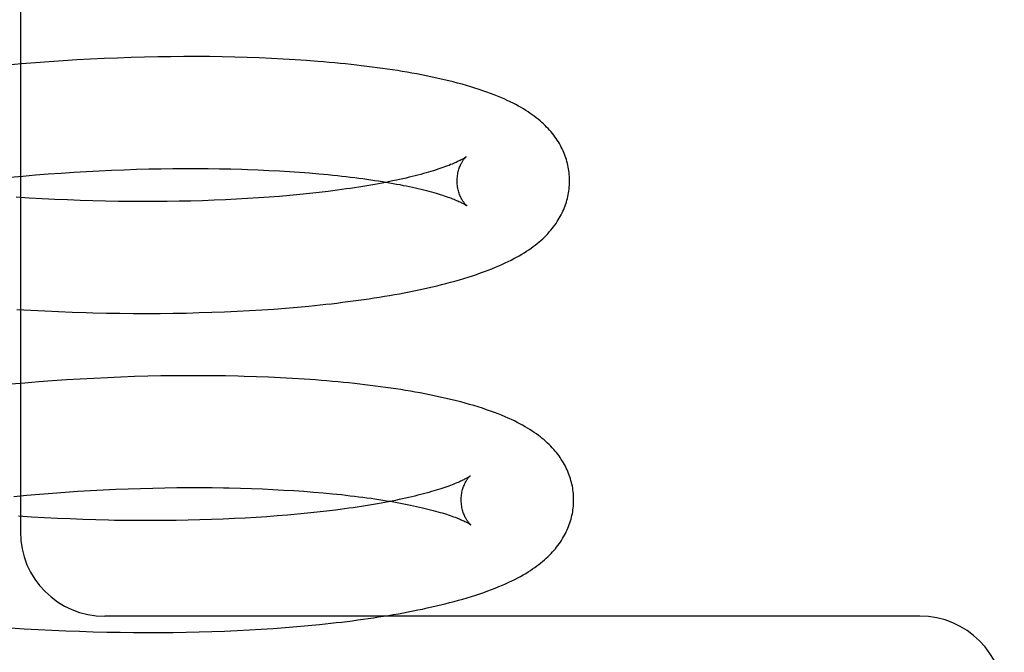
# Model space of a CAD drawing. Header units: inches. Extents: x 0 to 204, y 0 to 132.
# Tile 78 of 118: x 123.087 to 123.262, y 48.516 to 48.628. Entities that reach past the tile are written whole.
import ezdxf

# ---------------------------------------------------------------- set-up
doc = ezdxf.new("R2010")
doc.units = ezdxf.units.IN
doc.header["$LTSCALE"] = 11.243375
doc.header["$MEASUREMENT"] = 0
doc.linetypes.add('HIDDEN', pattern=[0.2, 0.1, -0.1])
doc.layers.add('DEFAULT_2', color=8, linetype='HIDDEN')

msp = doc.modelspace()

# ---------------------------------------------------------------- linework, layer by layer
at = {"layer": 'DEFAULT_2', "color": 8, "linetype": 'HIDDEN'}
for p, q in [((123.08692, 48.75702), (123.08692, 48.53702)), ((123.08713, 48.62032), (123.08465, 48.6201)), ((123.08959, 48.62052), (123.08713, 48.62032)), ((123.09206, 48.6207), (123.08959, 48.62052)), ((123.09451, 48.62087), (123.09206, 48.6207)), ((123.09695, 48.62101), (123.09451, 48.62087)), ((123.09939, 48.62115), (123.09695, 48.62101)), ((123.10181, 48.62126), (123.09939, 48.62115)), ((123.10421, 48.62136), (123.10181, 48.62126)), ((123.1066, 48.62144), (123.10421, 48.62136)), ((123.10898, 48.62151), (123.1066, 48.62144)), ((123.11134, 48.62156), (123.10898, 48.62151)), ((123.11368, 48.62159), (123.11134, 48.62156)), ((123.116, 48.62161), (123.11368, 48.62159)), ((123.11829, 48.62161), (123.116, 48.62161)), ((123.12057, 48.6216), (123.11829, 48.62161)), ((123.12282, 48.62157), (123.12057, 48.6216)), ((123.12505, 48.62152), (123.12282, 48.62157)), ((123.12725, 48.62146), (123.12505, 48.62152)), ((123.12942, 48.62138), (123.12725, 48.62146)), ((123.13157, 48.62129), (123.12942, 48.62138)), ((123.13368, 48.62118), (123.13157, 48.62129)), ((123.13577, 48.62105), (123.13368, 48.62118)), ((123.13783, 48.62091), (123.13577, 48.62105)), ((123.08961, 48.60055), (123.09189, 48.60072)), ((123.09189, 48.60072), (123.09416, 48.60089)), ((123.09416, 48.60089), (123.09643, 48.60104)), ((123.09643, 48.60104), (123.09868, 48.60117)), ((123.09868, 48.60117), (123.10093, 48.60129)), ((123.10093, 48.60129), (123.10315, 48.60139)), ((123.10315, 48.60139), (123.10537, 48.60148)), ((123.10537, 48.60148), (123.10757, 48.60155)), ((123.10757, 48.60155), (123.10975, 48.60161)), ((123.10975, 48.60161), (123.1119, 48.60166)), ((123.1119, 48.60166), (123.11404, 48.60169)), ((123.11404, 48.60169), (123.11616, 48.6017)), ((123.11616, 48.6017), (123.11825, 48.6017)), ((123.11825, 48.6017), (123.12031, 48.60169)), ((123.12031, 48.60169), (123.12235, 48.60166)), ((123.12235, 48.60166), (123.12436, 48.60162)), ((123.12731, 48.60153), (123.12924, 48.60146)), ((123.12924, 48.60146), (123.13113, 48.60137)), ((123.13113, 48.60137), (123.13299, 48.60128)), ((123.13299, 48.60128), (123.13481, 48.60116)), ((123.13481, 48.60116), (123.13659, 48.60104)), ((123.13659, 48.60104), (123.13833, 48.60091)), ((123.13833, 48.60091), (123.14003, 48.60076)), ((123.08504, 48.60014), (123.08733, 48.60035)), ((123.08733, 48.60035), (123.08961, 48.60055)), ((123.13834, 48.59724), (123.1366, 48.59707)), ((123.14004, 48.59743), (123.13834, 48.59724)), ((123.14169, 48.59763), (123.14004, 48.59743)), ((123.08848, 48.59644), (123.08619, 48.59659)), ((123.09077, 48.59631), (123.08848, 48.59644)), ((123.09305, 48.5962), (123.09077, 48.59631)), ((123.09532, 48.5961), (123.09305, 48.5962)), ((123.09758, 48.59602), (123.09532, 48.5961)), ((123.09983, 48.59595), (123.09758, 48.59602)), ((123.10207, 48.59589), (123.09983, 48.59595)), ((123.10429, 48.59585), (123.10207, 48.59589)), ((123.1065, 48.59583), (123.10429, 48.59585)), ((123.10869, 48.59582), (123.1065, 48.59583)), ((123.11086, 48.59582), (123.10869, 48.59582)), ((123.11301, 48.59584), (123.11086, 48.59582)), ((123.11514, 48.59587), (123.11301, 48.59584)), ((123.11724, 48.59591), (123.11514, 48.59587)), ((123.11931, 48.59597), (123.11724, 48.59591)), ((123.12136, 48.59605), (123.11931, 48.59597)), ((123.12339, 48.59613), (123.12136, 48.59605)), ((123.12538, 48.59623), (123.12339, 48.59613)), ((123.12733, 48.59634), (123.12538, 48.59623)), ((123.12926, 48.59646), (123.12733, 48.59634)), ((123.13115, 48.5966), (123.12926, 48.59646)), ((123.13301, 48.59674), (123.13115, 48.5966)), ((123.13482, 48.5969), (123.13301, 48.59674)), ((123.1366, 48.59707), (123.13482, 48.5969)), ((123.08631, 48.57663), (123.08878, 48.57648)), ((123.08878, 48.57648), (123.09125, 48.57635)), ((123.09125, 48.57635), (123.09371, 48.57624)), ((123.09371, 48.57624), (123.09616, 48.57614)), ((123.12099, 48.57611), (123.12324, 48.5762)), ((123.12324, 48.5762), (123.12547, 48.5763)), ((123.12547, 48.5763), (123.12766, 48.57641)), ((123.12766, 48.57641), (123.12984, 48.57655)), ((123.12984, 48.57655), (123.13198, 48.57669)), ((123.13198, 48.57669), (123.13409, 48.57685)), ((123.13409, 48.57685), (123.13618, 48.57703)), ((123.13618, 48.57703), (123.13823, 48.57722)), ((123.13823, 48.57722), (123.14025, 48.57742)), ((123.09616, 48.57614), (123.0986, 48.57606)), ((123.10223, 48.57598), (123.10464, 48.57594)), ((123.10464, 48.57594), (123.10703, 48.57591)), ((123.10703, 48.57591), (123.10941, 48.57591)), ((123.10941, 48.57591), (123.11177, 48.57592)), ((123.11177, 48.57592), (123.1141, 48.57594)), ((123.1141, 48.57594), (123.11642, 48.57598)), ((123.11642, 48.57598), (123.11872, 48.57604)), ((123.11872, 48.57604), (123.12099, 48.57611)), ((123.0951, 48.56407), (123.09265, 48.5639)), ((123.09754, 48.56422), (123.0951, 48.56407)), ((123.09998, 48.56435), (123.09754, 48.56422)), ((123.1024, 48.56447), (123.09998, 48.56435)), ((123.1048, 48.56457), (123.1024, 48.56447)), ((123.10719, 48.56465), (123.1048, 48.56457)), ((123.10957, 48.56472), (123.10719, 48.56465)), ((123.11192, 48.56477), (123.10957, 48.56472)), ((123.11426, 48.5648), (123.11192, 48.56477)), ((123.11658, 48.56482), (123.11426, 48.5648)), ((123.11888, 48.56482), (123.11658, 48.56482)), ((123.12115, 48.56481), (123.11888, 48.56482)), ((123.1234, 48.56478), (123.12115, 48.56481)), ((123.12892, 48.56463), (123.12673, 48.5647)), ((123.13108, 48.56455), (123.12892, 48.56463)), ((123.13321, 48.56445), (123.13108, 48.56455)), ((123.13532, 48.56433), (123.13321, 48.56445)), ((123.13739, 48.5642), (123.13532, 48.56433)), ((123.08772, 48.56352), (123.08525, 48.5633)), ((123.09019, 48.56372), (123.08772, 48.56352)), ((123.09265, 48.5639), (123.09019, 48.56372)), ((123.10388, 48.5446), (123.10609, 48.54469)), ((123.10609, 48.54469), (123.10829, 48.54476)), ((123.10829, 48.54476), (123.11047, 48.54482)), ((123.11047, 48.54482), (123.11262, 48.54487)), ((123.11262, 48.54487), (123.11476, 48.5449)), ((123.11476, 48.5449), (123.11688, 48.54491)), ((123.11688, 48.54491), (123.11897, 48.54491)), ((123.11897, 48.54491), (123.12103, 48.5449)), ((123.12408, 48.54485), (123.12607, 48.5448)), ((123.12607, 48.5448), (123.12803, 48.54474)), ((123.12803, 48.54474), (123.12996, 48.54467)), ((123.12996, 48.54467), (123.13185, 48.54458)), ((123.08576, 48.54335), (123.08805, 48.54356)), ((123.08805, 48.54356), (123.09033, 48.54375)), ((123.09033, 48.54375), (123.09261, 48.54393)), ((123.09261, 48.54393), (123.09489, 48.5441)), ((123.09489, 48.5441), (123.09715, 48.54425)), ((123.09715, 48.54425), (123.0994, 48.54438)), ((123.0994, 48.54438), (123.10165, 48.5445)), ((123.10165, 48.5445), (123.10388, 48.5446)), ((123.13185, 48.54458), (123.13371, 48.54448)), ((123.13371, 48.54448), (123.13553, 48.54437)), ((123.13553, 48.54437), (123.13731, 48.54425)), ((123.13731, 48.54425), (123.13905, 48.54412)), ((123.13905, 48.54412), (123.14075, 48.54397)), ((123.08891, 48.53967), (123.08661, 48.53982)), ((123.09121, 48.53954), (123.08891, 48.53967)), ((123.0935, 48.53942), (123.09121, 48.53954)), ((123.09578, 48.53932), (123.0935, 48.53942)), ((123.12691, 48.53948), (123.125, 48.53938)), ((123.12884, 48.5396), (123.12691, 48.53948)), ((123.13074, 48.53972), (123.12884, 48.5396)), ((123.13261, 48.53986), (123.13074, 48.53972)), ((123.13443, 48.54001), (123.13261, 48.53986)), ((123.13622, 48.54017), (123.13443, 48.54001)), ((123.13798, 48.54034), (123.13622, 48.54017)), ((123.13969, 48.54052), (123.13798, 48.54034)), ((123.14136, 48.54071), (123.13969, 48.54052)), ((123.14298, 48.54091), (123.14136, 48.54071)), ((123.09805, 48.53923), (123.09578, 48.53932)), ((123.10032, 48.53916), (123.09805, 48.53923)), ((123.10257, 48.53911), (123.10032, 48.53916)), ((123.10812, 48.53903), (123.10591, 48.53905)), ((123.11031, 48.53903), (123.10812, 48.53903)), ((123.11248, 48.53903), (123.11031, 48.53903)), ((123.11463, 48.53906), (123.11248, 48.53903)), ((123.11676, 48.5391), (123.11463, 48.53906)), ((123.11886, 48.53915), (123.11676, 48.5391)), ((123.12093, 48.53921), (123.11886, 48.53915)), ((123.12298, 48.53929), (123.12093, 48.53921)), ((123.125, 48.53938), (123.12298, 48.53929)), ((123.24692, 48.52202), (123.10192, 48.52202)), ((123.13401, 48.52), (123.13608, 48.52017)), ((123.13608, 48.52017), (123.13812, 48.52035)), ((123.13812, 48.52035), (123.14014, 48.52055)), ((123.14014, 48.52055), (123.14212, 48.52076)), ((123.08515, 48.51996), (123.08761, 48.5198)), ((123.08761, 48.5198), (123.09008, 48.51966)), ((123.09008, 48.51966), (123.09254, 48.51953)), ((123.09254, 48.51953), (123.09498, 48.51943)), ((123.09498, 48.51943), (123.09742, 48.51933)), ((123.09742, 48.51933), (123.09985, 48.51926)), ((123.09985, 48.51926), (123.10227, 48.5192)), ((123.10227, 48.5192), (123.10467, 48.51916)), ((123.10467, 48.51916), (123.10706, 48.51913)), ((123.10706, 48.51913), (123.10943, 48.51912)), ((123.10943, 48.51912), (123.11178, 48.51912)), ((123.11178, 48.51912), (123.11412, 48.51914)), ((123.11412, 48.51914), (123.11643, 48.51918)), ((123.11643, 48.51918), (123.11873, 48.51923)), ((123.11873, 48.51923), (123.121, 48.51929)), ((123.121, 48.51929), (123.12325, 48.51938)), ((123.12325, 48.51938), (123.12547, 48.51947)), ((123.12547, 48.51947), (123.12767, 48.51958)), ((123.12767, 48.51958), (123.12977, 48.51971)), ((123.12977, 48.51971), (123.1319, 48.51985)), ((123.1319, 48.51985), (123.13401, 48.52))]:
    msp.add_line(p, q, dxfattribs=at)
for points in [[(123.1846, 48.59966), (123.18459, 48.59995), (123.18458, 48.60028), (123.18455, 48.60062), (123.18452, 48.60096), (123.18448, 48.60129), (123.18443, 48.60162), (123.18437, 48.60195), (123.1843, 48.60229), (123.18422, 48.60261), (123.18413, 48.60294), (123.18404, 48.60327), (123.18393, 48.60359), (123.18382, 48.60392), (123.1837, 48.60424), (123.18357, 48.60455), (123.18343, 48.60487), (123.18328, 48.60519), (123.18313, 48.6055), (123.18296, 48.60581), (123.18279, 48.60612), (123.1826, 48.60643), (123.18241, 48.60673), (123.1822, 48.60703), (123.18199, 48.60733), (123.18177, 48.60763), (123.18154, 48.60793), (123.1813, 48.60822), (123.18105, 48.60851), (123.18079, 48.6088), (123.18052, 48.60908), (123.18024, 48.60936), (123.17995, 48.60964), (123.17965, 48.60991), (123.17934, 48.61019), (123.17901, 48.61046), (123.17868, 48.61073), (123.17833, 48.61099), (123.17797, 48.61125), (123.1776, 48.61151), (123.17722, 48.61177), (123.17682, 48.61203), (123.1764, 48.61229), (123.17597, 48.61255), (123.17551, 48.6128), (123.17504, 48.61306), (123.17455, 48.61331), (123.17404, 48.61357), (123.17351, 48.61382), (123.17296, 48.61407), (123.17239, 48.61432), (123.17179, 48.61457), (123.17118, 48.61481), (123.17054, 48.61506), (123.16988, 48.6153), (123.16919, 48.61554), (123.16849, 48.61578), (123.16776, 48.61601), (123.16701, 48.61624), (123.16625, 48.61647), (123.16548, 48.61668), (123.16469, 48.6169), (123.1639, 48.6171), (123.16311, 48.6173), (123.16231, 48.61749), (123.16151, 48.61768), (123.16071, 48.61785), (123.1599, 48.61803), (123.15908, 48.61819), (123.15825, 48.61836), (123.15741, 48.61852), (123.15657, 48.61867), (123.15571, 48.61882), (123.15485, 48.61897), (123.15397, 48.61911), (123.15309, 48.61925), (123.1522, 48.61938), (123.1513, 48.61951), (123.1504, 48.61964), (123.14948, 48.61976), (123.14856, 48.61987), (123.14762, 48.61999), (123.14668, 48.6201), (123.14573, 48.6202), (123.14477, 48.62031), (123.14381, 48.6204), (123.14283, 48.6205), (123.14185, 48.62059), (123.14085, 48.62068), (123.13985, 48.62076), (123.13783, 48.62091)], [(123.1662, 48.60378), (123.16619, 48.60377), (123.16617, 48.60376), (123.16614, 48.60374), (123.1661, 48.60371), (123.16606, 48.60368), (123.166, 48.60364), (123.16594, 48.6036), (123.16586, 48.60355), (123.16577, 48.60349), (123.16567, 48.60343), (123.16556, 48.60337), (123.16543, 48.6033), (123.16529, 48.60323), (123.16514, 48.60315), (123.16498, 48.60306), (123.1648, 48.60298), (123.16461, 48.60289), (123.1644, 48.60279), (123.16418, 48.60269), (123.16395, 48.60259), (123.1637, 48.60248), (123.16344, 48.60238), (123.16316, 48.60226), (123.16286, 48.60215), (123.16255, 48.60203), (123.16223, 48.60192), (123.16189, 48.60179), (123.16153, 48.60167), (123.16116, 48.60155), (123.16077, 48.60142), (123.16037, 48.6013), (123.15995, 48.60117), (123.15952, 48.60104), (123.15908, 48.60091), (123.15861, 48.60078), (123.15814, 48.60065), (123.15764, 48.60052), (123.15714, 48.60039), (123.15662, 48.60026), (123.15608, 48.60013), (123.15553, 48.6), (123.15496, 48.59987), (123.15438, 48.59974), (123.15379, 48.59961), (123.15318, 48.59948), (123.15256, 48.59936), (123.15193, 48.59923), (123.15128, 48.59911), (123.15062, 48.59898), (123.14994, 48.59886), (123.14925, 48.59874), (123.14855, 48.59862), (123.14784, 48.5985), (123.14711, 48.59839), (123.14637, 48.59827), (123.14562, 48.59816), (123.14486, 48.59805), (123.14408, 48.59794), (123.1433, 48.59784), (123.1425, 48.59773), (123.14169, 48.59763)], [(123.1646, 48.59941), (123.1646, 48.59966), (123.16462, 48.59992), (123.16464, 48.60018), (123.16466, 48.60043), (123.1647, 48.60068), (123.16475, 48.60091), (123.1648, 48.60114), (123.16485, 48.60136), (123.16491, 48.60156), (123.16498, 48.60176), (123.16505, 48.60195), (123.16512, 48.60212), (123.16519, 48.60229), (123.16526, 48.60244), (123.16533, 48.60259), (123.16541, 48.60273), (123.16548, 48.60285), (123.16555, 48.60297), (123.16562, 48.60308), (123.16569, 48.60318), (123.16575, 48.60327), (123.16581, 48.60335), (123.16587, 48.60343), (123.16593, 48.60349), (123.16598, 48.60355), (123.16602, 48.60361), (123.16607, 48.60365), (123.1661, 48.60369), (123.16613, 48.60372), (123.16616, 48.60375), (123.16618, 48.60377), (123.16619, 48.60378), (123.1662, 48.60378)], [(123.12436, 48.60162), (123.12633, 48.60157), (123.12731, 48.60153)], [(123.14003, 48.60076), (123.14169, 48.60061), (123.1425, 48.60052), (123.1433, 48.60044), (123.14409, 48.60035), (123.14487, 48.60026), (123.14563, 48.60017), (123.14638, 48.60008), (123.14713, 48.59998), (123.14785, 48.59989), (123.14857, 48.59979), (123.14927, 48.59969), (123.14997, 48.59958), (123.15064, 48.59948), (123.15131, 48.59937), (123.15196, 48.59926), (123.1526, 48.59915), (123.15322, 48.59904), (123.15383, 48.59893), (123.15443, 48.59882), (123.15501, 48.5987), (123.15558, 48.59859), (123.15613, 48.59847), (123.15667, 48.59835), (123.15719, 48.59824), (123.1577, 48.59812), (123.1582, 48.598), (123.15868, 48.59788), (123.15914, 48.59776), (123.15959, 48.59765), (123.16002, 48.59753), (123.16044, 48.59741), (123.16085, 48.59729), (123.16124, 48.59718), (123.16161, 48.59706), (123.16197, 48.59695), (123.16231, 48.59684), (123.16264, 48.59673), (123.16295, 48.59662), (123.16325, 48.59651), (123.16353, 48.59641), (123.16379, 48.59631), (123.16405, 48.59621), (123.16428, 48.59611), (123.1645, 48.59602), (123.16471, 48.59593), (123.1649, 48.59585), (123.16508, 48.59576), (123.16525, 48.59568), (123.1654, 48.59561), (123.16554, 48.59554), (123.16566, 48.59547), (123.16578, 48.59541), (123.16588, 48.59535), (123.16597, 48.5953), (123.16605, 48.59526), (123.16611, 48.59521), (123.16617, 48.59518), (123.16621, 48.59515), (123.16625, 48.59512), (123.16628, 48.5951), (123.16628, 48.5951)], [(123.14025, 48.57742), (123.14125, 48.57753), (123.14224, 48.57764), (123.14322, 48.57776), (123.14419, 48.57788), (123.14516, 48.578), (123.14612, 48.57812), (123.14706, 48.57825), (123.148, 48.57839), (123.14893, 48.57852), (123.14985, 48.57866), (123.15077, 48.57881), (123.15167, 48.57896), (123.15257, 48.57911), (123.15345, 48.57926), (123.15433, 48.57942), (123.1552, 48.57958), (123.15606, 48.57975), (123.15692, 48.57992), (123.15776, 48.5801), (123.15859, 48.58028), (123.15941, 48.58046), (123.16022, 48.58065), (123.16103, 48.58084), (123.16183, 48.58103), (123.16262, 48.58124), (123.16342, 48.58145), (123.16421, 48.58167), (123.165, 48.58189), (123.16578, 48.58212), (123.16655, 48.58236), (123.16731, 48.5826), (123.16805, 48.58285), (123.16877, 48.5831), (123.16947, 48.58335), (123.17014, 48.58361), (123.17079, 48.58386), (123.17141, 48.58411), (123.17201, 48.58437), (123.17258, 48.58462), (123.17314, 48.58488), (123.17368, 48.58514), (123.1742, 48.5854), (123.1747, 48.58566), (123.17518, 48.58592), (123.17565, 48.58618), (123.1761, 48.58645), (123.17653, 48.58671), (123.17695, 48.58698), (123.17735, 48.58725), (123.17774, 48.58752), (123.17811, 48.58779), (123.17848, 48.58807), (123.17883, 48.58835), (123.17917, 48.58863), (123.1795, 48.58891), (123.17982, 48.5892), (123.18012, 48.5895), (123.18042, 48.58979), (123.18071, 48.59009), (123.18098, 48.5904), (123.18125, 48.5907), (123.1815, 48.59101), (123.18174, 48.59131), (123.18197, 48.59162), (123.18219, 48.59193), (123.18239, 48.59224), (123.18259, 48.59254), (123.18277, 48.59285), (123.18295, 48.59316), (123.18311, 48.59348), (123.18327, 48.59379), (123.18342, 48.59411), (123.18356, 48.59442), (123.18369, 48.59474), (123.18381, 48.59506), (123.18392, 48.59539), (123.18403, 48.59571), (123.18413, 48.59604), (123.18421, 48.59637), (123.18429, 48.5967), (123.18436, 48.59703), (123.18442, 48.59736), (123.18447, 48.59769), (123.18452, 48.59803), (123.18455, 48.59836), (123.18458, 48.5987), (123.18459, 48.59904), (123.1846, 48.59937), (123.1846, 48.59966)], [(123.16628, 48.5951), (123.1663, 48.59509), (123.16631, 48.59508), (123.1663, 48.59509), (123.16629, 48.5951), (123.16627, 48.59512), (123.16624, 48.59514), (123.16621, 48.59517), (123.16617, 48.59521), (123.16613, 48.59525), (123.16608, 48.59531), (123.16602, 48.59537), (123.16597, 48.59543), (123.16591, 48.59551), (123.16584, 48.59559), (123.16578, 48.59568), (123.16571, 48.59578), (123.16563, 48.59588), (123.16556, 48.596), (123.16549, 48.59613), (123.16541, 48.59626), (123.16533, 48.5964), (123.16526, 48.59656), (123.16518, 48.59672), (123.16511, 48.5969), (123.16503, 48.59708), (123.16496, 48.59728), (123.1649, 48.59749), (123.16484, 48.5977), (123.16478, 48.59793), (123.16473, 48.59816), (123.16469, 48.59841), (123.16465, 48.59865), (123.16463, 48.59891), (123.16461, 48.59917), (123.1646, 48.59941)], [(123.0986, 48.57606), (123.09981, 48.57603), (123.10223, 48.57598)], [(123.12673, 48.5647), (123.12563, 48.56473), (123.1234, 48.56478)], [(123.18532, 48.54287), (123.18532, 48.54316), (123.1853, 48.54349), (123.18527, 48.54383), (123.18524, 48.54416), (123.1852, 48.5445), (123.18515, 48.54483), (123.18509, 48.54516), (123.18502, 48.54549), (123.18494, 48.54582), (123.18485, 48.54615), (123.18476, 48.54648), (123.18465, 48.5468), (123.18454, 48.54712), (123.18442, 48.54744), (123.18429, 48.54776), (123.18415, 48.54808), (123.184, 48.54839), (123.18385, 48.5487), (123.18368, 48.54901), (123.18351, 48.54932), (123.18332, 48.54963), (123.18313, 48.54993), (123.18293, 48.55024), (123.18272, 48.55054), (123.18249, 48.55084), (123.18226, 48.55113), (123.18202, 48.55142), (123.18177, 48.55171), (123.18151, 48.552), (123.18124, 48.55228), (123.18096, 48.55256), (123.18068, 48.55284), (123.18037, 48.55312), (123.18006, 48.55339), (123.17974, 48.55366), (123.17941, 48.55393), (123.17906, 48.55419), (123.1787, 48.55446), (123.17833, 48.55472), (123.17795, 48.55497), (123.17755, 48.55523), (123.17713, 48.55549), (123.1767, 48.55575), (123.17625, 48.556), (123.17578, 48.55626), (123.17529, 48.55651), (123.17478, 48.55677), (123.17425, 48.55702), (123.1737, 48.55727), (123.17312, 48.55752), (123.17252, 48.55777), (123.17189, 48.55802), (123.17124, 48.55827), (123.17055, 48.55852), (123.16984, 48.55877), (123.1691, 48.55902), (123.16834, 48.55926), (123.16758, 48.5595), (123.1668, 48.55972), (123.16603, 48.55994), (123.16525, 48.56015), (123.16447, 48.56035), (123.16369, 48.56054), (123.1629, 48.56073), (123.16211, 48.56091), (123.16131, 48.56109), (123.1605, 48.56126), (123.15968, 48.56143), (123.15885, 48.56159), (123.15801, 48.56175), (123.15716, 48.5619), (123.15631, 48.56205), (123.15544, 48.5622), (123.15457, 48.56234), (123.15368, 48.56248), (123.15279, 48.56261), (123.15189, 48.56274), (123.15099, 48.56286), (123.15007, 48.56298), (123.14914, 48.5631), (123.14821, 48.56321), (123.14727, 48.56332), (123.14632, 48.56343), (123.14536, 48.56353), (123.14439, 48.56363), (123.14342, 48.56372), (123.14243, 48.56381), (123.14144, 48.5639), (123.14044, 48.56398), (123.13943, 48.56406), (123.13739, 48.5642)], [(123.16692, 48.54699), (123.16691, 48.54698), (123.16689, 48.54697), (123.16687, 48.54695), (123.16684, 48.54693), (123.16679, 48.5469), (123.16674, 48.54686), (123.16668, 48.54682), (123.16661, 48.54678), (123.16652, 48.54672), (123.16643, 48.54667), (123.16632, 48.5466), (123.1662, 48.54654), (123.16607, 48.54646), (123.16592, 48.54639), (123.16577, 48.54631), (123.16559, 48.54622), (123.16541, 48.54613), (123.16521, 48.54604), (123.165, 48.54594), (123.16477, 48.54584), (123.16453, 48.54574), (123.16428, 48.54563), (123.16401, 48.54552), (123.16372, 48.54541), (123.16342, 48.5453), (123.1631, 48.54518), (123.16277, 48.54506), (123.16243, 48.54494), (123.16206, 48.54482), (123.16169, 48.54469), (123.1613, 48.54457), (123.16089, 48.54444), (123.16047, 48.54432), (123.16003, 48.54419), (123.15958, 48.54406), (123.15911, 48.54393), (123.15863, 48.5438), (123.15814, 48.54367), (123.15763, 48.54354), (123.1571, 48.54341), (123.15656, 48.54328), (123.15601, 48.54315), (123.15544, 48.54302), (123.15486, 48.5429), (123.15427, 48.54277), (123.15366, 48.54264), (123.15304, 48.54252), (123.1524, 48.54239), (123.15175, 48.54227), (123.15109, 48.54215), (123.15041, 48.54203), (123.14972, 48.54191), (123.14902, 48.54179), (123.14831, 48.54167), (123.14758, 48.54156), (123.14685, 48.54145), (123.1461, 48.54133), (123.14533, 48.54122), (123.14456, 48.54112), (123.14378, 48.54101), (123.14298, 48.54091)], [(123.16532, 48.54262), (123.16532, 48.54286), (123.16533, 48.54312), (123.16535, 48.54337), (123.16538, 48.54362), (123.16542, 48.54386), (123.16546, 48.5441), (123.16551, 48.54432), (123.16557, 48.54454), (123.16563, 48.54475), (123.16569, 48.54494), (123.16576, 48.54513), (123.16583, 48.54531), (123.1659, 48.54547), (123.16597, 48.54563), (123.16604, 48.54578), (123.16612, 48.54591), (123.16619, 48.54604), (123.16626, 48.54616), (123.16633, 48.54627), (123.16639, 48.54637), (123.16646, 48.54646), (123.16652, 48.54654), (123.16658, 48.54662), (123.16663, 48.54669), (123.16669, 48.54675), (123.16673, 48.5468), (123.16678, 48.54685), (123.16681, 48.54689), (123.16685, 48.54692), (123.16687, 48.54695), (123.16689, 48.54697), (123.16691, 48.54698), (123.16692, 48.54699)], [(123.12103, 48.5449), (123.12307, 48.54487), (123.12408, 48.54485)], [(123.14075, 48.54397), (123.14241, 48.54382), (123.14322, 48.54373), (123.14402, 48.54365), (123.14481, 48.54356), (123.14559, 48.54347), (123.14635, 48.54338), (123.1471, 48.54329), (123.14785, 48.54319), (123.14857, 48.5431), (123.14929, 48.543), (123.14999, 48.54289), (123.15068, 48.54279), (123.15136, 48.54269), (123.15203, 48.54258), (123.15268, 48.54247), (123.15332, 48.54236), (123.15394, 48.54225), (123.15455, 48.54214), (123.15515, 48.54202), (123.15573, 48.54191), (123.1563, 48.54179), (123.15685, 48.54168), (123.15739, 48.54156), (123.15791, 48.54144), (123.15842, 48.54133), (123.15892, 48.54121), (123.1594, 48.54109), (123.15986, 48.54097), (123.16031, 48.54085), (123.16074, 48.54074), (123.16116, 48.54062), (123.16157, 48.5405), (123.16196, 48.54039), (123.16233, 48.54027), (123.16269, 48.54016), (123.16303, 48.54005), (123.16336, 48.53994), (123.16367, 48.53983), (123.16397, 48.53972), (123.16425, 48.53962), (123.16452, 48.53952), (123.16477, 48.53942), (123.165, 48.53932), (123.16522, 48.53923), (123.16543, 48.53914), (123.16562, 48.53905), (123.1658, 48.53897), (123.16597, 48.53889), (123.16612, 48.53882), (123.16626, 48.53875), (123.16638, 48.53868), (123.1665, 48.53862), (123.1666, 48.53856), (123.16669, 48.53851), (123.16677, 48.53846), (123.16683, 48.53842), (123.16689, 48.53839), (123.16694, 48.53836), (123.16697, 48.53833), (123.167, 48.53831), (123.167, 48.53831)], [(123.14212, 48.52076), (123.1431, 48.52087), (123.14407, 48.52098), (123.14503, 48.5211), (123.14598, 48.52122), (123.14693, 48.52135), (123.14787, 48.52147), (123.14879, 48.52161), (123.14971, 48.52174), (123.15063, 48.52188), (123.15153, 48.52202), (123.15242, 48.52217), (123.15331, 48.52232), (123.15419, 48.52247), (123.15506, 48.52263), (123.15592, 48.52279), (123.15677, 48.52296), (123.15761, 48.52313), (123.15845, 48.5233), (123.15927, 48.52348), (123.16008, 48.52366), (123.16089, 48.52384), (123.16169, 48.52403), (123.16248, 48.52423), (123.16327, 48.52443), (123.16405, 48.52464), (123.16484, 48.52485), (123.16561, 48.52507), (123.16639, 48.5253), (123.16715, 48.52553), (123.1679, 48.52577), (123.16864, 48.52602), (123.16936, 48.52626), (123.17006, 48.52652), (123.17074, 48.52677), (123.17139, 48.52702), (123.17203, 48.52728), (123.17264, 48.52754), (123.17323, 48.5278), (123.1738, 48.52806), (123.17435, 48.52832), (123.17488, 48.52858), (123.17538, 48.52885), (123.17587, 48.52911), (123.17634, 48.52937), (123.17679, 48.52964), (123.17722, 48.5299), (123.17764, 48.53017), (123.17803, 48.53043), (123.17842, 48.5307), (123.17878, 48.53096), (123.17914, 48.53123), (123.17948, 48.5315), (123.17981, 48.53177), (123.18013, 48.53205), (123.18044, 48.53232), (123.18074, 48.5326), (123.18102, 48.53288), (123.1813, 48.53316), (123.18156, 48.53345), (123.18182, 48.53374), (123.18207, 48.53403), (123.1823, 48.53432), (123.18253, 48.53462), (123.18275, 48.53492), (123.18296, 48.53522), (123.18316, 48.53552), (123.18335, 48.53583), (123.18353, 48.53613), (123.18371, 48.53644), (123.18387, 48.53675), (123.18402, 48.53706), (123.18417, 48.53738), (123.1843, 48.53769), (123.18443, 48.53801), (123.18455, 48.53833), (123.18466, 48.53865), (123.18476, 48.53897), (123.18486, 48.53929), (123.18494, 48.53962), (123.18502, 48.53994), (123.18509, 48.54027), (123.18515, 48.5406), (123.1852, 48.54093), (123.18524, 48.54126), (123.18527, 48.54159), (123.1853, 48.54192), (123.18531, 48.54226), (123.18532, 48.54259), (123.18532, 48.54287)], [(123.167, 48.53831), (123.16702, 48.5383), (123.16703, 48.53829), (123.16702, 48.5383), (123.16701, 48.53831), (123.16699, 48.53832), (123.16696, 48.53835), (123.16693, 48.53838), (123.16689, 48.53842), (123.16685, 48.53846), (123.1668, 48.53852), (123.16674, 48.53857), (123.16669, 48.53864), (123.16663, 48.53872), (123.16656, 48.5388), (123.1665, 48.53889), (123.16643, 48.53899), (123.16635, 48.53909), (123.16628, 48.53921), (123.16621, 48.53933), (123.16613, 48.53947), (123.16605, 48.53961), (123.16598, 48.53977), (123.1659, 48.53993), (123.16583, 48.54011), (123.16575, 48.54029), (123.16568, 48.54049), (123.16562, 48.5407), (123.16556, 48.54091), (123.1655, 48.54114), (123.16545, 48.54137), (123.16541, 48.54161), (123.16537, 48.54186), (123.16535, 48.54212), (123.16533, 48.54238), (123.16532, 48.54262)], [(123.10591, 48.53905), (123.10368, 48.53908), (123.10257, 48.53911)]]:
    msp.add_lwpolyline(points, dxfattribs=at)
for centre, start, end in [((123.10192, 48.53702), 180, 270), ((123.24692, 48.50702), 0, 90)]:
    msp.add_arc(centre, 0.015, start, end, dxfattribs=at)

doc.saveas('drawing.dxf')
